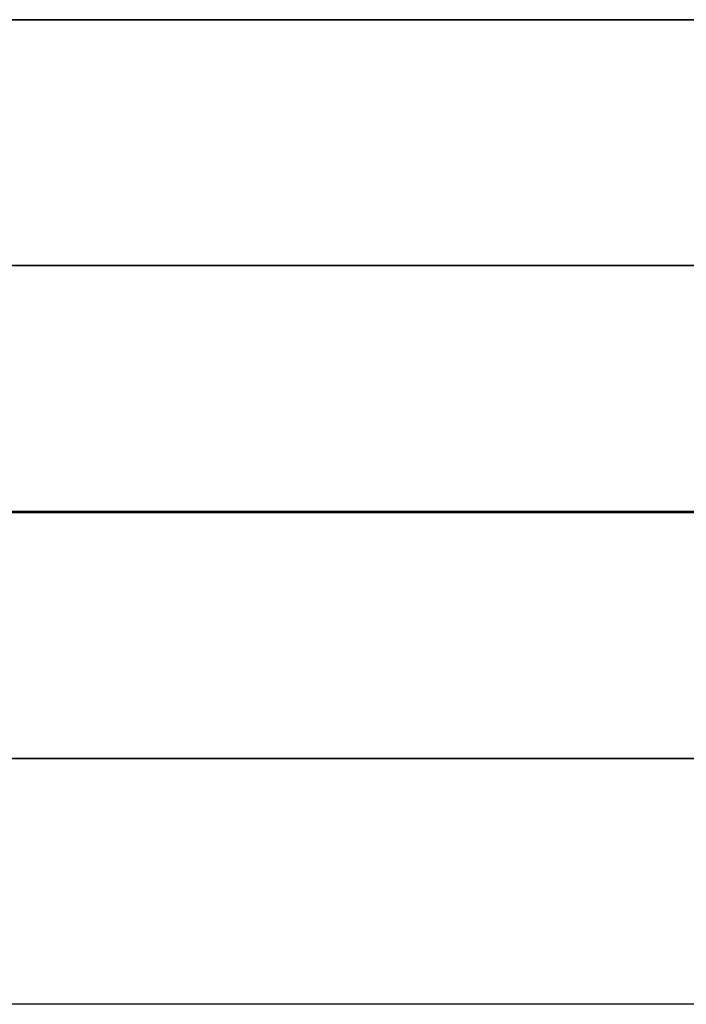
# Model space of a CAD drawing. Header units: millimetres. Extents: x -1100 to 1100, y -404 to 400.
# Tile 4 of 8: x -561 to -22, y -400 to 396. Entities that reach past the tile are written whole.
import ezdxf

# ---------------------------------------------------------------- set-up
doc = ezdxf.new("R2010")
doc.units = ezdxf.units.MM
doc.layers.add('Défaut', color=7, linetype='Continuous', true_color=0x000000)

msp = doc.modelspace()

# ---------------------------------------------------------------- linework, layer by layer
at = {"layer": 'Défaut'}
for p, q in [((1100, 396.41, 719.82), (-1100, 396.41, 719.82)), ((1100, 197.66, 734.82), (-1100, 197.66, 734.82)), ((-1100, 197.66, 704.82), (1100, 197.66, 704.82)), ((1100, -1.09, 719.82), (-1100, -1.09, 719.82)), ((1100, -2.09, 719.82), (-1100, -2.09, 719.82)), ((-1100, -200.84, 704.82), (1100, -200.84, 704.82)), ((1100, -200.84, 734.82), (-1100, -200.84, 734.82)), ((1100, -399.59, 719.82), (-1100, -399.59, 719.82))]:
    msp.add_line(p, q, dxfattribs=at)
for points in [[(1100, 396.41, 734.82), (0, 396.41, 734.82), (-1100, 396.41, 734.82)], [(-1100, 396.41, 704.82), (0, 396.41, 704.82), (1100, 396.41, 704.82)], [(-1100, -1.09, 704.82), (0, -1.09, 704.82), (1100, -1.09, 704.82)], [(1100, -1.09, 734.82), (0, -1.09, 734.82), (-1100, -1.09, 734.82)], [(-1100, -2.09, 704.82), (0, -2.09, 704.82), (1100, -2.09, 704.82)], [(1100, -2.09, 734.82), (0, -2.09, 734.82), (-1100, -2.09, 734.82)], [(1100, -399.59, 704.82), (0, -399.59, 704.82), (-1100, -399.59, 704.82)], [(1100, -399.59, 734.82), (0, -399.59, 734.82), (-1100, -399.59, 734.82)]]:
    msp.add_open_spline(points, degree=2, dxfattribs=at)

doc.saveas('drawing.dxf')
